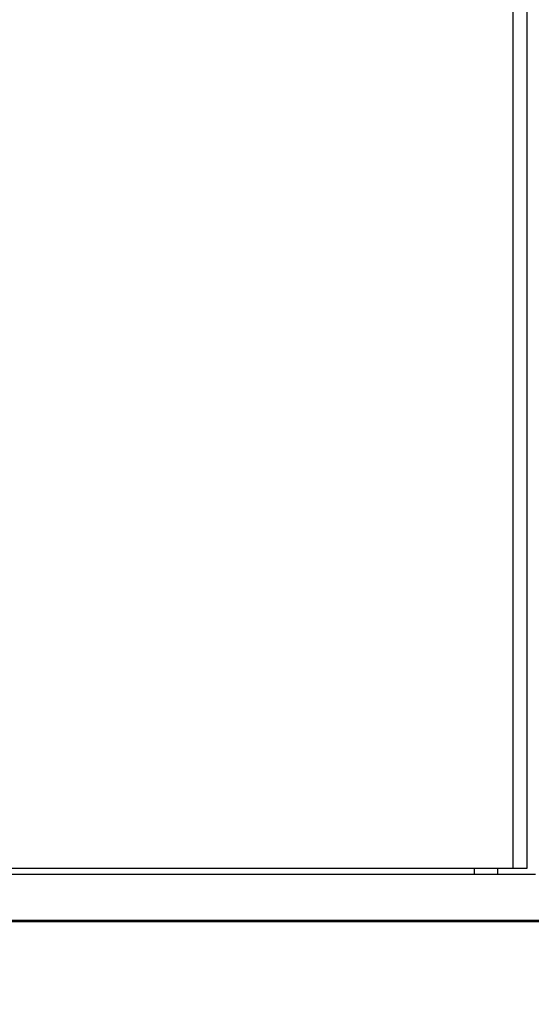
# Model space of a CAD drawing. Header units: millimetres. Extents: x 0 to 4205, y 0 to 2970.
# Tile 6 of 34: x 1032 to 1156, y 683 to 921. Entities that reach past the tile are written whole.
import ezdxf

# ---------------------------------------------------------------- set-up
doc = ezdxf.new("R2010")
doc.units = ezdxf.units.MM
doc.header["$LTSCALE"] = 5
doc.layers.add('SLD-0', color=7, linetype='Continuous')
doc.styles.add('SLDTEXTSTYLE0', font='TXT', dxfattribs={"width": 0.75})
doc.dimstyles.new('SLDDIMSTYLE0', dxfattribs={"dimtxt": 23.8125, "dimasz": 16, "dimexe": 0, "dimexo": 0.0625, "dimgap": 5.953125, "dimtad": 0, "dimtih": 1, "dimtoh": 1, "dimdec": 1, "dimrnd": 1e-09, "dimzin": 12, "dimdsep": 46, "dimtxsty": 'SLDTEXTSTYLE0', "dimsah": 1, "dimcen": 0.09, "dimadec": 0, "dimazin": 3, "dimtfac": 1, "dimtdec": 1, "dimtofl": 0, "dimtmove": 0, "dimatfit": 3, "dimfxl": 1, "dimfrac": 2, "dimtolj": 1, "dimtzin": 12, "dimarcsym": 0})

# ---------------------------------------------------------------- blocks, each defined once
blk = doc.blocks.new('_D_1')
at = {"layer": 'SLD-0', "color": 7, "transparency": 16777216}
for p, q in [((704.41, 704.33), (704.41, 550.6)), ((1174.85, 704.33), (1174.85, 550.6)), ((906.22, 667.85), (898.98, 667.85)), ((898.98, 667.85), (898.98, 630.02)), ((985.38, 667.85), (992.62, 667.85)), ((992.62, 667.85), (992.62, 630.02)), ((898.98, 630.02), (906.22, 630.02)), ((992.62, 630.02), (985.38, 630.02)), ((704.41, 555.6), (1174.85, 555.6))]:
    blk.add_line(p, q, dxfattribs=at)
for points in [[(704.41, 555.6), (720.41, 552.85), (720.41, 558.35)], [(1174.85, 555.6), (1158.85, 558.35), (1158.85, 552.85)]]:
    blk.add_solid(points, dxfattribs=at)
at = {"layer": 'SLD-0', "color": 7, "transparency": 16777216, "attachment_point": 1, "style": 'SLDTEXTSTYLE0'}
for s, insert, char_height in [('18.52', (906.22, 660.71), 23.812), ('470.4', (906.22, 624.14), 23.812), ('OUTDOOR MODELS', (797.41, 586.3), 23.8125)]:
    blk.add_mtext(s, dxfattribs=dict(at, insert=insert, char_height=char_height))

msp = doc.modelspace()

# ---------------------------------------------------------------- linework, layer by layer
at = {"color": 7, "linetype": 'Continuous', "lineweight": 25}
for p, q in [((1151.298628, 1458.910681), (1151.298628, 715.600004)), ((1154.797107, 715.600004), (1154.797107, 1458.910681)), ((1156.814635, 714.025203), (722.45279, 714.025203)), ((727.968797, 715.600004), (1151.298628, 715.600004)), ((1147.697226, 714.025203), (1147.697226, 715.600004)), ((1151.298628, 715.600004), (1154.797107, 715.600004)), ((711.024151, 702.976204), (1168.243274, 702.976204))]:
    msp.add_line(p, q, dxfattribs=at)
at = {"color": 8, "linetype": 'Continuous', "lineweight": 25}
msp.add_line((1142.104119, 714.025203), (1142.104119, 715.600004), dxfattribs=at)
at = {"layer": 'SLD-0', "color": 7}
msp.add_line((711.024152, 702.676204), (1168.243273, 702.676204), dxfattribs=at)

# ---------------------------------------------------------------- dimensions: what is measured, and where the dimension line sits
dim = msp.add_linear_dim(base=(1174.853127, 614.142763), p1=(704.414298, 709.326204), p2=(1174.853127, 709.326204), text='<>\\POUTDOOR MODELS', dimstyle='SLDDIMSTYLE0', dxfattribs=at)
dim.commit()
dim.dimension.update_dxf_attribs({"geometry": '_D_1', "text_midpoint": (945.798279, 614.142763), "dimtype": 160})

doc.saveas('drawing.dxf')
